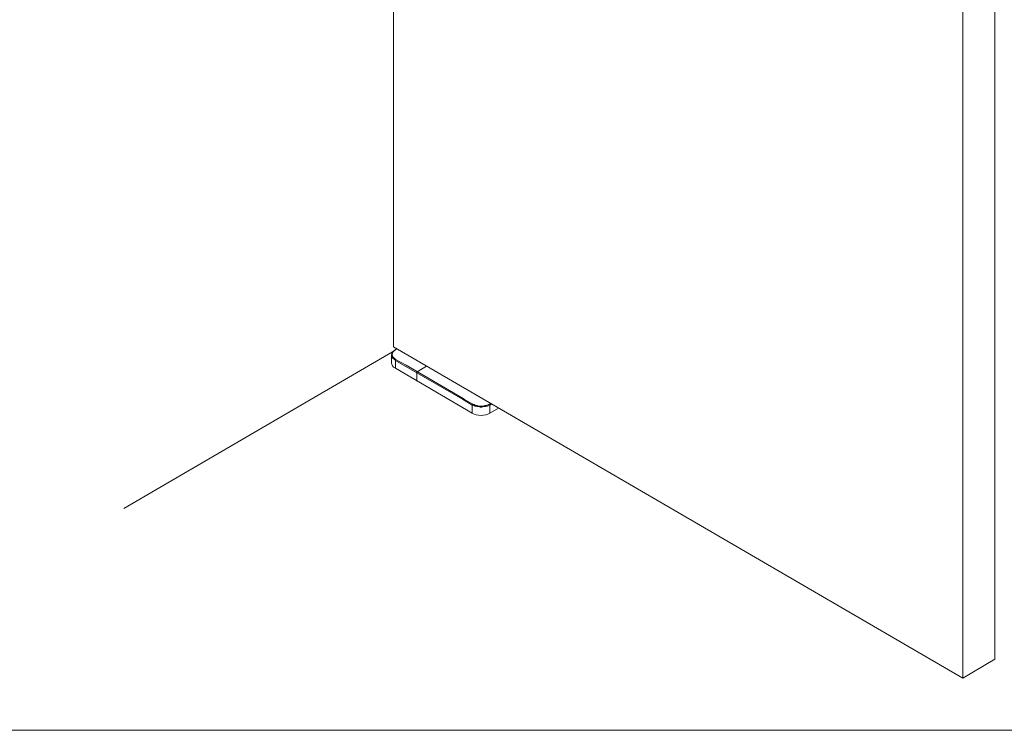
# Model space of a CAD drawing. Header units: inches. Extents: x 1352 to 2050, y -1711 to -1289.
# Tile 115 of 256: x 1941 to 1982, y -1693 to -1664. Entities that reach past the tile are written whole.
import ezdxf

# ---------------------------------------------------------------- set-up
doc = ezdxf.new("R2010")
doc.units = ezdxf.units.IN
doc.header["$MEASUREMENT"] = 0
doc.layers.add('图层 1', color=7, linetype='Continuous')

# ---------------------------------------------------------------- blocks, each defined once
blk = doc.blocks.new('block 10')
at = {"layer": '图层 1', "color": 250, "lineweight": 18, "true_color": 0x221814}
for points in [[(1980.062, -1691.295), (1956.498, -1677.579), (1956.498, -1620.513)], [(1980.062, -1691.295), (1980.062, -1634.209), (1981.387, -1633.446), (1981.387, -1690.512), (1980.062, -1691.295)], [(1945.336, -1684.268), (1956.456, -1677.79)], [(1956.582, -1677.685), (1956.477, -1677.79), (1956.434, -1677.854), (1956.414, -1677.918)], [(1956.414, -1678.256), (1956.414, -1677.918)], [(1956.498, -1677.579), (1956.519, -1677.579)], [(1956.582, -1677.685), (1956.624, -1677.663), (1956.603, -1677.685)], [(1956.603, -1677.685), (1956.582, -1677.685)], [(1956.414, -1678.256), (1956.434, -1678.299), (1956.456, -1678.362), (1956.498, -1678.425), (1956.582, -1678.468)], [(1956.561, -1678.129), (1959.357, -1679.738)], [(1956.603, -1678.108), (1956.582, -1678.108), (1956.582, -1678.129)], [(1956.582, -1678.108), (1957.023, -1678.341), (1959.377, -1679.717)], [(1956.582, -1678.468), (1956.582, -1678.129)], [(1959.756, -1680.331), (1956.582, -1678.468)], [(1957.485, -1678.616), (1957.464, -1678.616), (1957.464, -1678.637)], [(1957.464, -1678.997), (1957.464, -1678.637)], [(1957.485, -1678.616), (1957.864, -1678.383)], [(1959.419, -1679.78), (1959.357, -1679.738)], [(1959.441, -1679.759), (1959.377, -1679.717)], [(1959.419, -1679.78), (1959.756, -1679.992)], [(1959.441, -1679.759), (1959.777, -1679.95)], [(1959.777, -1679.95), (1959.756, -1679.97), (1959.756, -1679.992)], [(1959.756, -1679.992), (1959.777, -1679.992), (1959.861, -1680.034), (1959.903, -1680.034), (1959.966, -1680.055), (1960.03, -1680.055), (1960.093, -1680.077), (1960.155, -1680.077), (1960.24, -1680.055), (1960.302, -1680.055), (1960.344, -1680.034), (1960.387, -1680.034), (1960.471, -1679.992), (1960.491, -1679.992)], [(1959.756, -1680.331), (1959.756, -1679.992)], [(1959.777, -1679.95), (1959.798, -1679.97), (1959.84, -1679.97), (1959.861, -1679.992), (1959.924, -1680.013), (1959.966, -1680.013), (1960.03, -1680.034), (1960.219, -1680.034), (1960.282, -1680.013), (1960.344, -1680.013), (1960.429, -1679.97), (1960.449, -1679.97), (1960.471, -1679.95), (1960.491, -1679.95), (1960.491, -1679.992)], [(1960.471, -1679.95), (1960.513, -1679.928)], [(1960.491, -1679.992), (1960.555, -1679.95)], [(1960.491, -1680.331), (1960.491, -1679.992)], [(1960.491, -1680.331), (1960.849, -1680.119)]]:
    blk.add_lwpolyline(points, dxfattribs=at)
for points in [[(1956.603, -1677.685), (1956.402, -1677.79), (1956.402, -1678.003), (1956.603, -1678.108)], [(1956.414, -1677.918), (1956.414, -1677.99), (1956.515, -1678.103), (1956.582, -1678.129)], [(1959.756, -1680.331), (1959.955, -1680.444), (1960.292, -1680.444), (1960.491, -1680.331)]]:
    blk.add_open_spline(points, degree=3, dxfattribs=at)
blk = doc.blocks.new('block 9')
at = {"layer": '图层 1', "color": 250, "lineweight": 18, "true_color": 0x221814}
blk.add_lwpolyline([(2033.92, -1319.206), (2033.92, -1693.454), (1769.996, -1693.454)], dxfattribs=at)
at = {"layer": '图层 1'}
blk.add_blockref('block 10', (0, 0), dxfattribs=at)
blk = doc.blocks.new('block 2')
at = {"layer": '图层 1'}
blk.add_blockref('block 9', (0, 0), dxfattribs=at)

msp = doc.modelspace()

# ---------------------------------------------------------------- block references
at = {"layer": '图层 1'}
msp.add_blockref('block 2', (0, 0), dxfattribs=at)

doc.saveas('drawing.dxf')
